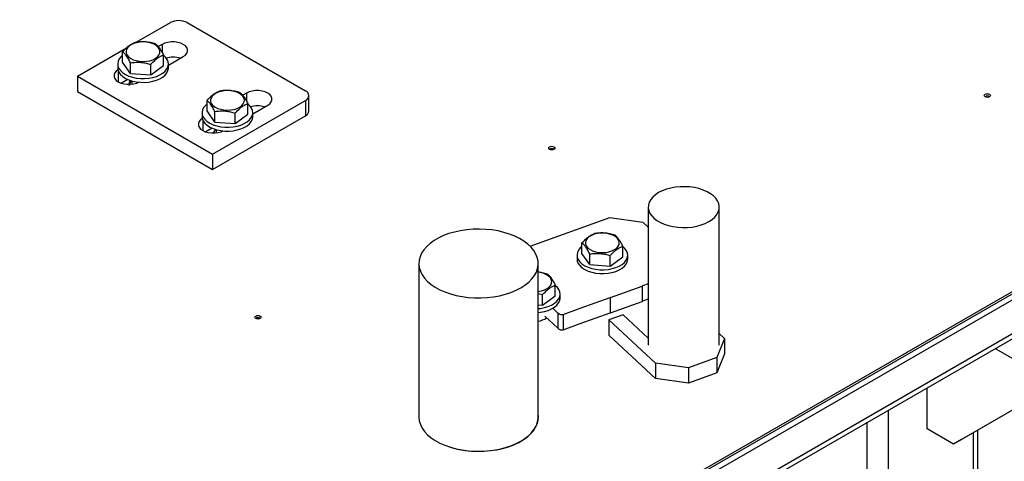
# Model space of a CAD drawing. Header units: millimetres. Extents: x 5 to 589, y 5 to 415.
# Tile 32 of 68: x 294 to 321, y 313 to 325. Entities that reach past the tile are written whole.
import ezdxf

# ---------------------------------------------------------------- set-up
doc = ezdxf.new("R2010")
doc.units = ezdxf.units.MM
doc.layers.add('TRAIT-FORT', color=4, linetype='Continuous', lineweight=25)

msp = doc.modelspace()

# ---------------------------------------------------------------- linework, layer by layer
at = {"layer": 'TRAIT-FORT', "color": 4, "linetype": 'Continuous', "lineweight": 25}
for p, q in [((286.923, 298.066), (393.342, 359.501)), ((286.923, 298.005), (393.342, 359.439)), ((286.923, 297.841), (393.342, 359.276)), ((297.596, 324.316), (298.504, 324.84)), ((298.953, 324.84), (302.096, 323.026)), ((296.034, 323.414), (297.336, 324.166)), ((297.233, 323.783), (297.233, 324.064)), ((298.286, 324.261), (298.182, 324.201)), ((298.286, 324.261), (298.286, 324.041)), ((298.319, 323.696), (298.319, 323.976)), ((298.451, 323.708), (298.847, 323.937)), ((297.101, 323.739), (297.101, 323.637)), ((297.118, 323.549), (297.118, 323.263)), ((297.439, 323.489), (297.233, 323.783)), ((297.439, 323.489), (297.439, 323.77)), ((297.982, 323.446), (297.982, 323.727)), ((297.982, 323.446), (298.319, 323.696)), ((298.451, 323.637), (298.451, 323.739)), ((296.034, 323.414), (296.034, 323.006)), ((296.034, 323.414), (299.626, 321.341)), ((297.372, 323.325), (297.201, 323.226)), ((297.439, 323.489), (297.982, 323.446)), ((297.476, 323.288), (297.476, 323.2)), ((296.034, 323.006), (299.626, 320.932)), ((299.478, 322.487), (299.478, 322.767)), ((299.626, 321.341), (302.096, 322.766)), ((300.531, 322.965), (300.427, 322.905)), ((300.531, 322.965), (300.531, 322.745)), ((302.096, 322.766), (302.096, 322.358)), ((302.189, 322.488), (302.189, 322.896)), ((299.684, 322.193), (299.478, 322.487)), ((300.564, 322.4), (300.564, 322.68)), ((300.696, 322.412), (301.092, 322.641)), ((299.346, 322.443), (299.346, 322.341)), ((299.363, 322.253), (299.363, 321.967)), ((299.626, 320.932), (302.096, 322.358)), ((299.684, 322.193), (299.684, 322.474)), ((300.227, 322.15), (300.227, 322.431)), ((300.227, 322.15), (300.564, 322.4)), ((300.696, 322.341), (300.696, 322.443)), ((299.617, 322.029), (299.446, 321.93)), ((299.684, 322.193), (300.227, 322.15)), ((299.721, 321.992), (299.721, 321.904)), ((299.626, 321.341), (299.626, 320.932)), ((311.217, 319.926), (311.217, 316.252)), ((313.106, 316.252), (313.106, 319.926)), ((308.074, 318.886), (310.195, 319.647)), ((310.195, 319.647), (311.07, 319.529)), ((311.07, 319.529), (311.217, 319.391)), ((309.453, 318.691), (309.453, 318.972)), ((310.54, 318.604), (310.54, 318.885)), ((309.322, 318.648), (309.322, 318.546)), ((309.66, 318.398), (309.453, 318.691)), ((309.66, 318.398), (309.66, 318.679)), ((310.203, 318.355), (310.203, 318.635)), ((310.203, 318.355), (310.54, 318.604)), ((310.672, 318.546), (310.672, 318.648)), ((285.862, 296.331), (324.046, 318.374)), ((305.115, 318.425), (305.115, 314.342)), ((308.29, 314.342), (308.29, 318.425)), ((309.66, 318.398), (310.203, 318.355)), ((285.862, 296.195), (323.88, 318.143)), ((308.744, 317.568), (308.744, 317.848)), ((310.215, 317.522), (311.057, 317.824)), ((311.066, 317.827), (311.057, 317.824)), ((311.057, 317.824), (311.057, 317.416)), ((311.217, 317.881), (311.066, 317.827)), ((308.29, 317.63), (308.407, 317.598)), ((308.407, 317.318), (308.407, 317.598)), ((308.407, 317.318), (308.744, 317.568)), ((308.876, 317.509), (308.876, 317.611)), ((309.408, 317.233), (310.206, 317.519)), ((310.215, 317.522), (310.206, 317.519)), ((310.206, 317.519), (310.206, 317.111)), ((308.29, 317.327), (308.407, 317.318)), ((310.215, 317.114), (311.057, 317.416)), ((311.066, 317.419), (311.057, 317.416)), ((311.217, 317.473), (311.066, 317.419)), ((308.468, 317.022), (308.816, 316.699)), ((308.501, 316.971), (308.501, 316.992)), ((308.679, 317.234), (308.816, 317.107)), ((308.816, 317.107), (308.816, 316.699)), ((308.955, 317.07), (309.408, 317.233)), ((308.955, 317.07), (308.955, 316.662)), ((309.408, 316.825), (310.206, 317.111)), ((310.548, 317.062), (310.169, 316.926)), ((310.215, 317.114), (310.206, 317.111)), ((310.548, 317.062), (311.217, 316.44)), ((308.955, 316.662), (309.408, 316.825)), ((311.414, 315.769), (310.169, 316.926)), ((310.169, 316.926), (310.169, 316.518)), ((311.414, 315.36), (310.169, 316.518)), ((313.106, 316.558), (313.248, 316.426)), ((313.248, 316.426), (313.043, 315.921)), ((313.248, 316.426), (313.248, 316.018)), ((323.94, 316.271), (319.343, 313.617)), ((324.152, 316.393), (319.556, 313.739)), ((313.248, 316.018), (313.043, 315.513)), ((320.45, 316.163), (321.571, 315.516)), ((312.288, 315.65), (311.414, 315.769)), ((311.414, 315.769), (311.414, 315.36)), ((313.043, 315.921), (312.288, 315.65)), ((313.043, 315.921), (313.043, 315.513)), ((312.288, 315.65), (312.288, 315.242)), ((313.043, 315.513), (312.288, 315.242)), ((312.288, 315.242), (311.414, 315.36)), ((318.636, 314.025), (318.636, 315.116)), ((317.611, 299.062), (317.611, 314.524)), ((317.045, 308.534), (317.045, 314.197)), ((319.343, 313.617), (318.636, 314.025)), ((319.874, 300.368), (319.874, 313.923)), ((319.991, 300.532), (319.991, 313.991)), ((319.556, 313.739), (319.343, 313.617))]:
    msp.add_line(p, q, dxfattribs=at)
at = {"layer": 'TRAIT-FORT', "color": 4, "linetype": 'Continuous', "lineweight": 25, "flags": 128}
for points in [[(297.42, 324.226), (297.371, 324.181), (297.34, 324.132), (297.325, 324.08), (297.33, 324.027), (297.352, 323.976), (297.392, 323.929), (297.448, 323.887), (297.517, 323.852), (297.597, 323.827), (297.684, 323.811), (297.775, 323.805), (297.866, 323.81), (297.953, 323.826), (298.033, 323.852), (298.102, 323.886), (298.158, 323.927), (298.199, 323.975), (298.222, 324.026), (298.227, 324.078), (298.213, 324.13), (298.182, 324.18), (298.134, 324.225), (298.071, 324.263), (297.996, 324.293), (297.912, 324.314), (297.823, 324.325), (297.732, 324.325), (297.642, 324.315), (297.558, 324.294), (297.483, 324.264), (297.42, 324.226)], [(298.847, 323.937), (298.903, 323.977), (298.941, 324.023), (298.961, 324.073), (298.961, 324.124), (298.941, 324.174), (298.903, 324.221), (298.847, 324.261), (298.778, 324.293), (298.698, 324.315), (298.611, 324.326), (298.522, 324.326), (298.435, 324.315), (298.355, 324.293), (298.286, 324.261)], [(297.233, 323.97), (297.189, 323.932), (297.142, 323.873), (297.113, 323.811), (297.101, 323.747), (297.108, 323.683), (297.133, 323.62), (297.176, 323.561), (297.235, 323.506), (297.309, 323.458), (297.395, 323.418), (297.492, 323.386), (297.597, 323.364), (297.706, 323.352), (297.818, 323.35), (297.928, 323.359), (298.034, 323.379), (298.133, 323.409), (298.223, 323.447), (298.3, 323.493), (298.363, 323.547), (298.41, 323.605), (298.439, 323.667), (298.451, 323.731), (298.444, 323.795), (298.419, 323.858), (298.376, 323.917), (298.319, 323.97)], [(297.108, 323.581), (297.063, 323.547), (297.024, 323.5), (297.005, 323.45), (297.005, 323.399), (297.024, 323.349), (297.063, 323.303), (297.118, 323.263), (297.188, 323.231), (297.268, 323.209), (297.355, 323.197), (297.443, 323.197), (297.53, 323.209), (297.61, 323.231), (297.662, 323.253)], [(297.101, 323.637), (297.108, 323.581), (297.133, 323.518), (297.176, 323.459), (297.235, 323.404), (297.309, 323.356), (297.395, 323.315), (297.492, 323.284), (297.597, 323.261), (297.706, 323.25), (297.818, 323.248), (297.928, 323.257), (298.034, 323.277), (298.133, 323.306), (298.223, 323.345), (298.3, 323.391), (298.363, 323.444), (298.41, 323.503), (298.439, 323.565), (298.451, 323.629), (298.451, 323.637)], [(299.665, 322.93), (299.617, 322.885), (299.585, 322.836), (299.571, 322.784), (299.575, 322.731), (299.598, 322.68), (299.637, 322.633), (299.693, 322.591), (299.762, 322.556), (299.842, 322.531), (299.929, 322.515), (300.02, 322.509), (300.111, 322.514), (300.198, 322.53), (300.278, 322.556), (300.347, 322.59), (300.403, 322.631), (300.444, 322.679), (300.467, 322.73), (300.472, 322.782), (300.458, 322.834), (300.427, 322.884), (300.379, 322.929), (300.316, 322.967), (300.241, 322.997), (300.157, 323.018), (300.068, 323.029), (299.977, 323.029), (299.887, 323.019), (299.803, 322.998), (299.728, 322.968), (299.665, 322.93)], [(301.092, 322.641), (301.148, 322.681), (301.186, 322.727), (301.206, 322.777), (301.206, 322.828), (301.186, 322.878), (301.148, 322.925), (301.092, 322.965), (301.023, 322.997), (300.943, 323.019), (300.856, 323.03), (300.767, 323.03), (300.68, 323.019), (300.6, 322.997), (300.531, 322.965)], [(320.182, 322.932), (320.208, 322.942), (320.24, 322.946), (320.272, 322.942), (320.298, 322.932), (320.316, 322.916), (320.322, 322.898), (320.316, 322.88), (320.298, 322.864), (320.272, 322.854), (320.24, 322.85), (320.208, 322.854), (320.182, 322.864), (320.164, 322.88), (320.157, 322.898), (320.164, 322.916), (320.182, 322.932)], [(299.478, 322.674), (299.434, 322.636), (299.387, 322.577), (299.358, 322.515), (299.346, 322.451), (299.353, 322.387), (299.378, 322.324), (299.421, 322.265), (299.48, 322.21), (299.554, 322.162), (299.64, 322.121), (299.737, 322.09), (299.842, 322.067), (299.951, 322.056), (300.063, 322.054), (300.173, 322.063), (300.279, 322.083), (300.378, 322.112), (300.468, 322.151), (300.545, 322.197), (300.608, 322.25), (300.655, 322.309), (300.684, 322.371), (300.696, 322.435), (300.689, 322.499), (300.664, 322.562), (300.621, 322.621), (300.564, 322.674)], [(299.353, 322.285), (299.308, 322.251), (299.27, 322.204), (299.25, 322.154), (299.25, 322.103), (299.27, 322.053), (299.308, 322.007), (299.363, 321.967), (299.433, 321.935), (299.513, 321.912), (299.6, 321.901), (299.689, 321.901), (299.775, 321.912), (299.855, 321.935), (299.907, 321.957)], [(299.346, 322.341), (299.353, 322.285), (299.378, 322.222), (299.421, 322.163), (299.48, 322.108), (299.554, 322.06), (299.64, 322.019), (299.737, 321.988), (299.842, 321.965), (299.951, 321.953), (300.063, 321.952), (300.173, 321.961), (300.279, 321.981), (300.378, 322.01), (300.468, 322.049), (300.545, 322.095), (300.608, 322.148), (300.655, 322.207), (300.684, 322.269), (300.696, 322.333), (300.696, 322.341)], [(308.593, 321.532), (308.62, 321.542), (308.652, 321.546), (308.683, 321.542), (308.71, 321.532), (308.728, 321.516), (308.734, 321.498), (308.728, 321.48), (308.71, 321.464), (308.683, 321.454), (308.652, 321.45), (308.62, 321.454), (308.593, 321.464), (308.575, 321.48), (308.569, 321.498), (308.575, 321.516), (308.593, 321.532)], [(312.829, 319.541), (312.914, 319.597), (312.985, 319.659), (313.04, 319.726), (313.079, 319.797), (313.101, 319.871), (313.105, 319.945), (313.092, 320.019), (313.062, 320.091), (313.014, 320.161), (312.951, 320.225), (312.873, 320.285), (312.782, 320.337), (312.679, 320.382), (312.567, 320.419), (312.447, 320.446), (312.322, 320.464), (312.194, 320.471), (312.065, 320.469), (311.938, 320.456), (311.815, 320.434), (311.699, 320.402), (311.591, 320.361), (311.494, 320.312), (311.409, 320.256), (311.338, 320.194), (311.283, 320.126), (311.244, 320.055), (311.222, 319.982), (311.218, 319.908), (311.231, 319.834), (311.261, 319.761), (311.309, 319.692), (311.372, 319.627), (311.45, 319.568), (311.541, 319.515), (311.644, 319.471), (311.756, 319.434), (311.876, 319.407), (312.001, 319.389), (312.129, 319.382), (312.258, 319.384), (312.385, 319.397), (312.508, 319.419), (312.624, 319.451), (312.732, 319.492), (312.829, 319.541)], [(307.825, 317.777), (307.938, 317.849), (308.037, 317.928), (308.121, 318.013), (308.189, 318.102), (308.24, 318.195), (308.273, 318.291), (308.289, 318.388), (308.287, 318.485), (308.266, 318.582), (308.228, 318.677), (308.173, 318.77), (308.101, 318.858), (308.014, 318.941), (307.911, 319.019), (307.795, 319.09), (307.666, 319.153), (307.527, 319.208), (307.378, 319.254), (307.221, 319.291), (307.059, 319.318), (306.892, 319.334), (306.724, 319.341), (306.555, 319.337), (306.388, 319.323), (306.224, 319.298), (306.066, 319.264), (305.915, 319.22), (305.773, 319.167), (305.642, 319.106), (305.522, 319.037), (305.416, 318.961), (305.324, 318.879), (305.249, 318.792), (305.189, 318.701), (305.147, 318.606), (305.122, 318.51), (305.115, 318.412), (305.127, 318.315), (305.156, 318.219), (305.202, 318.125), (305.266, 318.035), (305.346, 317.949), (305.441, 317.868), (305.551, 317.794), (305.673, 317.727), (305.808, 317.668), (305.952, 317.617), (306.105, 317.576), (306.265, 317.544), (306.429, 317.522), (306.597, 317.51), (306.766, 317.509), (306.934, 317.518), (307.1, 317.537), (307.261, 317.567), (307.416, 317.606), (307.563, 317.654), (307.699, 317.711), (307.825, 317.777)], [(309.641, 319.135), (309.592, 319.09), (309.56, 319.041), (309.546, 318.988), (309.55, 318.936), (309.573, 318.885), (309.613, 318.837), (309.669, 318.796), (309.738, 318.761), (309.817, 318.735), (309.905, 318.72), (309.995, 318.714), (310.086, 318.719), (310.173, 318.735), (310.253, 318.76), (310.323, 318.795), (310.379, 318.836), (310.419, 318.883), (310.442, 318.934), (310.447, 318.987), (310.434, 319.039), (310.402, 319.089), (310.354, 319.133), (310.292, 319.172), (310.217, 319.202), (310.133, 319.223), (310.044, 319.234), (309.952, 319.234), (309.863, 319.223), (309.779, 319.203), (309.704, 319.173), (309.641, 319.135)], [(309.453, 318.879), (309.41, 318.841), (309.363, 318.782), (309.333, 318.72), (309.322, 318.656), (309.329, 318.592), (309.354, 318.529), (309.396, 318.47), (309.455, 318.415), (309.529, 318.367), (309.616, 318.326), (309.713, 318.294), (309.817, 318.272), (309.927, 318.26), (310.038, 318.259), (310.149, 318.268), (310.255, 318.288), (310.354, 318.317), (310.443, 318.356), (310.52, 318.402), (310.583, 318.455), (310.63, 318.514), (310.66, 318.576), (310.671, 318.64), (310.665, 318.704), (310.64, 318.767), (310.597, 318.826), (310.539, 318.88)], [(309.322, 318.546), (309.329, 318.49), (309.354, 318.427), (309.396, 318.368), (309.455, 318.313), (309.529, 318.265), (309.616, 318.224), (309.713, 318.192), (309.817, 318.17), (309.927, 318.158), (310.038, 318.157), (310.149, 318.166), (310.255, 318.186), (310.354, 318.215), (310.443, 318.254), (310.52, 318.3), (310.583, 318.353), (310.63, 318.412), (310.66, 318.474), (310.671, 318.538), (310.672, 318.546)], [(308.29, 317.682), (308.29, 317.682), (308.377, 317.698), (308.457, 317.723), (308.527, 317.758), (308.583, 317.799), (308.623, 317.847), (308.646, 317.898), (308.651, 317.95), (308.638, 318.002), (308.606, 318.052), (308.558, 318.097), (308.495, 318.135), (308.421, 318.165), (308.337, 318.186), (308.29, 318.193)], [(308.29, 317.225), (308.352, 317.231), (308.459, 317.251), (308.558, 317.28), (308.647, 317.319), (308.724, 317.365), (308.787, 317.418), (308.834, 317.477), (308.864, 317.539), (308.875, 317.603), (308.869, 317.667), (308.843, 317.73), (308.801, 317.789), (308.744, 317.842)], [(308.29, 317.123), (308.352, 317.129), (308.459, 317.149), (308.558, 317.178), (308.647, 317.217), (308.724, 317.263), (308.787, 317.316), (308.834, 317.375), (308.864, 317.437), (308.875, 317.501), (308.876, 317.509)], [(300.778, 317.027), (300.805, 317.037), (300.836, 317.041), (300.868, 317.037), (300.895, 317.027), (300.913, 317.012), (300.919, 316.993), (300.913, 316.975), (300.895, 316.96), (300.868, 316.949), (300.836, 316.946), (300.805, 316.949), (300.778, 316.96), (300.76, 316.975), (300.754, 316.993), (300.76, 317.012), (300.778, 317.027)], [(305.909, 313.548), (306.034, 313.511), (306.19, 313.474), (306.353, 313.447), (306.519, 313.43), (306.688, 313.424), (306.856, 313.428), (307.024, 313.442), (307.187, 313.466), (307.345, 313.501), (307.496, 313.544), (307.638, 313.597), (307.77, 313.658), (307.889, 313.727), (307.996, 313.803), (308.087, 313.885), (308.163, 313.973), (308.222, 314.064), (308.265, 314.158), (308.289, 314.255), (308.296, 314.352), (308.29, 314.421)], [(305.115, 314.342), (305.115, 314.33), (305.127, 314.232), (305.156, 314.136), (305.202, 314.042), (305.266, 313.952), (305.346, 313.866), (305.441, 313.786), (305.551, 313.711), (305.673, 313.644), (305.808, 313.585), (305.952, 313.534), (306.105, 313.493), (306.265, 313.461), (306.429, 313.439), (306.597, 313.427), (306.766, 313.426), (306.934, 313.435), (307.1, 313.455), (307.261, 313.484), (307.416, 313.523), (307.563, 313.571), (307.699, 313.629), (307.825, 313.694)], [(307.825, 313.694), (307.938, 313.766), (308.037, 313.845), (308.121, 313.93), (308.189, 314.019), (308.24, 314.112), (308.273, 314.208), (308.289, 314.305), (308.29, 314.342)]]:
    msp.add_lwpolyline(points, dxfattribs=at)
at = {"layer": 'TRAIT-FORT', "color": 4, "linetype": 'Continuous', "lineweight": 25}
for centre, radius, start, end in [((298.728, 324.407), 0.488, 62.6097, 117.3903), ((298.566, 323.269), 0.651, 72.271, 106.0239), ((297.569, 323.156), 0.169, 126.7749, 176.1579), ((297.537, 323.229), 0.135, 143.8814, 202.0227), ((297.589, 323.141), 0.192, 125.8249, 162.8531), ((302.047, 322.896), 0.139, 290.7834, 69.2166), ((320.24, 322.768), 0.118, 57.6054, 122.3946), ((300.811, 321.973), 0.651, 72.271, 106.0239), ((302.03, 322.504), 0.16, 294.3747, 354.3052), ((299.834, 321.845), 0.192, 125.8249, 162.8531), ((299.831, 321.847), 0.189, 127.8239, 163.0348), ((308.652, 321.368), 0.118, 57.6052, 122.3948), ((300.836, 316.863), 0.118, 57.6052, 122.3948), ((308.239, 317.337), 0.449, 276.5546, 307.5361)]:
    msp.add_arc(centre, radius, start, end, dxfattribs=at)
for centre in [(308.888, 317.133), (308.888, 316.724)]:
    msp.add_ellipse(centre, major_axis=(0.0959, -0.037), ratio=0.588066, start_param=4.114457, end_param=5.685253, dxfattribs=at)
for points, knots in [([(298.113, 324.27), (298.066, 324.284), (297.971, 324.311), (297.829, 324.33), (297.694, 324.33), (297.612, 324.319), (297.57, 324.313)], [0, 0, 0, 0, 0.264606, 0.53495, 0.765344, 1, 1, 1, 1]), ([(297.233, 324.064), (297.276, 324.109), (297.347, 324.185), (297.45, 324.259), (297.519, 324.294), (297.558, 324.309), (297.57, 324.313)], [0, 0, 0, 0, 0.386244, 0.638431, 0.897433, 1, 1, 1, 1]), ([(297.439, 323.77), (297.421, 323.806), (297.385, 323.877), (297.331, 323.961), (297.28, 324.023), (297.249, 324.05), (297.233, 324.064)], [0, 0, 0, 0, 0.264606, 0.53495, 0.765344, 1, 1, 1, 1]), ([(298.113, 324.27), (298.131, 324.254), (298.167, 324.223), (298.221, 324.154), (298.272, 324.07), (298.303, 324.008), (298.319, 323.976)], [0, 0, 0, 0, 0.264606, 0.53495, 0.765344, 1, 1, 1, 1]), ([(297.982, 323.727), (298.025, 323.772), (298.096, 323.848), (298.199, 323.922), (298.268, 323.957), (298.308, 323.972), (298.319, 323.976)], [0, 0, 0, 0, 0.386244, 0.638431, 0.897433, 1, 1, 1, 1]), ([(297.439, 323.77), (297.486, 323.776), (297.582, 323.789), (297.723, 323.785), (297.858, 323.763), (297.941, 323.739), (297.982, 323.727)], [0, 0, 0, 0, 0.2646059, 0.5349496, 0.7653441, 1, 1, 1, 1]), ([(299.478, 322.767), (299.521, 322.813), (299.592, 322.889), (299.695, 322.963), (299.764, 322.998), (299.804, 323.013), (299.815, 323.017)], [0, 0, 0, 0, 0.386244, 0.638431, 0.897433, 1, 1, 1, 1]), ([(300.358, 322.974), (300.311, 322.988), (300.216, 323.015), (300.074, 323.034), (299.939, 323.034), (299.857, 323.023), (299.815, 323.017)], [0, 0, 0, 0, 0.264606, 0.53495, 0.765344, 1, 1, 1, 1]), ([(299.684, 322.474), (299.666, 322.51), (299.63, 322.581), (299.576, 322.665), (299.525, 322.727), (299.494, 322.754), (299.478, 322.767)], [0, 0, 0, 0, 0.264606, 0.53495, 0.765344, 1, 1, 1, 1]), ([(300.358, 322.974), (300.376, 322.958), (300.412, 322.927), (300.466, 322.858), (300.517, 322.774), (300.549, 322.712), (300.564, 322.68)], [0, 0, 0, 0, 0.264606, 0.53495, 0.765344, 1, 1, 1, 1]), ([(299.684, 322.474), (299.731, 322.48), (299.827, 322.493), (299.968, 322.489), (300.103, 322.467), (300.186, 322.443), (300.227, 322.431)], [0, 0, 0, 0, 0.2646059, 0.5349496, 0.7653441, 1, 1, 1, 1]), ([(300.227, 322.431), (300.27, 322.476), (300.341, 322.552), (300.444, 322.626), (300.513, 322.661), (300.553, 322.676), (300.564, 322.68)], [0, 0, 0, 0, 0.386244, 0.638431, 0.897433, 1, 1, 1, 1]), ([(309.453, 318.972), (309.496, 319.018), (309.567, 319.094), (309.67, 319.168), (309.739, 319.203), (309.779, 319.218), (309.79, 319.222)], [0, 0, 0, 0, 0.3862435, 0.6384308, 0.8974327, 1, 1, 1, 1]), ([(310.334, 319.179), (310.286, 319.192), (310.191, 319.22), (310.05, 319.239), (309.915, 319.239), (309.832, 319.228), (309.79, 319.222)], [0, 0, 0, 0, 0.2646059, 0.5349496, 0.7653441, 1, 1, 1, 1]), ([(310.334, 319.179), (310.352, 319.163), (310.388, 319.132), (310.441, 319.063), (310.493, 318.979), (310.524, 318.917), (310.54, 318.885)], [0, 0, 0, 0, 0.264606, 0.53495, 0.765344, 1, 1, 1, 1]), ([(309.66, 318.679), (309.642, 318.714), (309.606, 318.786), (309.552, 318.87), (309.501, 318.932), (309.469, 318.959), (309.453, 318.972)], [0, 0, 0, 0, 0.264606, 0.53495, 0.765344, 1, 1, 1, 1]), ([(310.203, 318.635), (310.246, 318.681), (310.317, 318.757), (310.42, 318.831), (310.489, 318.866), (310.529, 318.881), (310.54, 318.885)], [0, 0, 0, 0, 0.386244, 0.638431, 0.897433, 1, 1, 1, 1]), ([(309.66, 318.679), (309.707, 318.685), (309.802, 318.698), (309.943, 318.694), (310.078, 318.672), (310.161, 318.648), (310.203, 318.635)], [0, 0, 0, 0, 0.264606, 0.53495, 0.765344, 1, 1, 1, 1]), ([(308.538, 318.142), (308.49, 318.156), (308.409, 318.181), (308.325, 318.19), (308.29, 318.194)], [0, 0, 0, 0, 0.580418, 1, 1, 1, 1]), ([(308.538, 318.142), (308.555, 318.126), (308.592, 318.095), (308.645, 318.026), (308.697, 317.942), (308.728, 317.88), (308.744, 317.848)], [0, 0, 0, 0, 0.264606, 0.53495, 0.765344, 1, 1, 1, 1]), ([(308.407, 317.598), (308.45, 317.644), (308.521, 317.72), (308.624, 317.794), (308.693, 317.829), (308.733, 317.844), (308.744, 317.848)], [0, 0, 0, 0, 0.386244, 0.638431, 0.897433, 1, 1, 1, 1])]:
    msp.add_open_spline(points, degree=3, knots=knots, dxfattribs=at)

doc.saveas('drawing.dxf')
